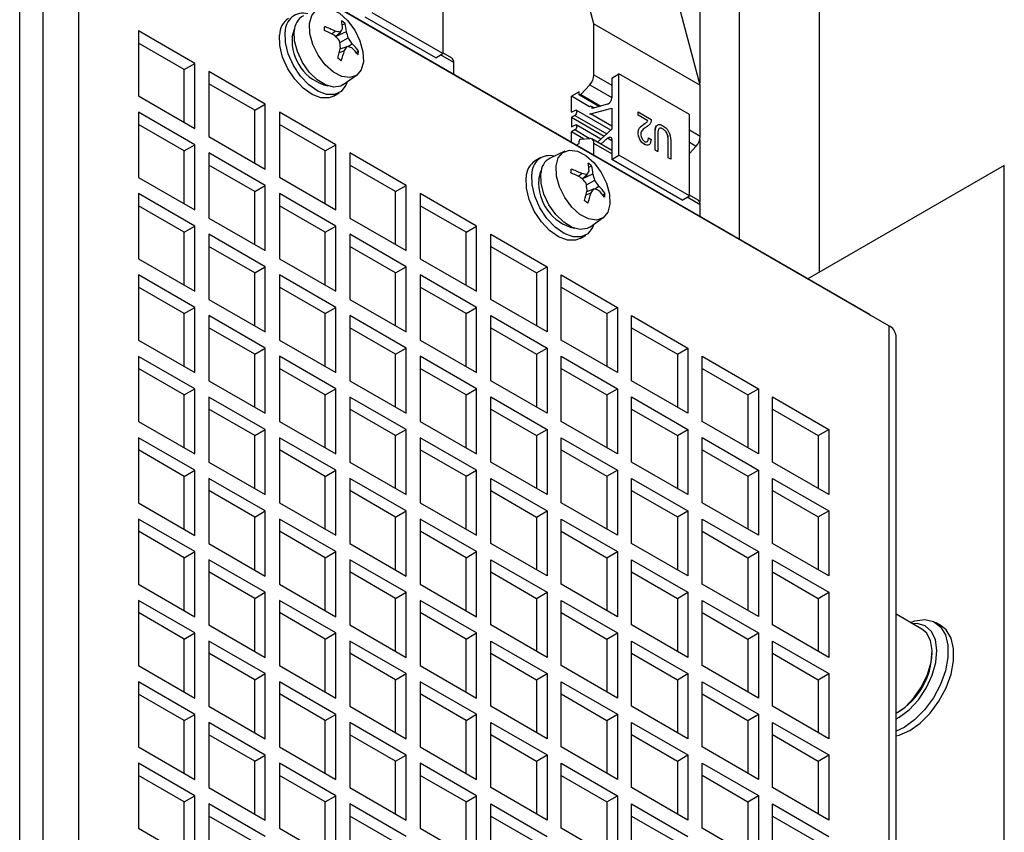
# Model space of a CAD drawing. Header units: millimetres. Extents: x 5 to 414, y 6 to 290.
# Tile 103 of 107: x 379 to 393, y 199 to 210. Entities that reach past the tile are written whole.
import ezdxf

# ---------------------------------------------------------------- set-up
doc = ezdxf.new("R2010")
doc.units = ezdxf.units.MM

msp = doc.modelspace()

# ---------------------------------------------------------------- linework, layer by layer
at = {"color": 7, "linetype": 'Continuous', "lineweight": 25}
for p, q in [((388.5911, 225.6032), (388.5911, 209.3808)), ((389.1625, 207.1403), (389.1625, 225.6032)), ((378.8405, 184.2961), (378.8405, 220.4572)), ((390.3079, 206.6698), (390.3079, 218.0488)), ((391.0251, 206.0651), (379.5094, 212.713)), ((379.1793, 191.8443), (379.1793, 212.6077)), ((379.6844, 212.6077), (379.6844, 191.8443)), ((391.3011, 205.9015), (379.6844, 212.6077)), ((387.0737, 210.2318), (386.5188, 212.3028)), ((388.599, 209.3513), (388.0441, 211.4222)), ((384.9069, 210.9694), (384.9069, 209.8029)), ((384.9069, 209.8029), (383.8967, 210.3861)), ((383.465, 210.2149), (383.5052, 210.2369)), ((384.8059, 209.7446), (383.7957, 210.3277)), ((387.0737, 209.4984), (387.0737, 210.2318)), ((387.0737, 210.2318), (388.599, 209.3513)), ((381.3511, 209.6625), (380.543, 210.129)), ((380.543, 210.129), (380.543, 209.1959)), ((383.3126, 210.0852), (383.3634, 210.1236)), ((383.3685, 210.0491), (383.4393, 210.1094)), ((383.3688, 210.0493), (383.5245, 210.1186)), ((381.1996, 209.5751), (380.543, 209.9541)), ((383.4306, 209.962), (383.5508, 210.0283)), ((383.5455, 209.903), (383.608, 209.9456)), ((383.4248, 209.8194), (383.4967, 209.8478)), ((383.4365, 209.8695), (383.5382, 209.9052)), ((383.6641, 209.8197), (383.6977, 209.8381)), ((384.8059, 209.7446), (384.9069, 209.8029)), ((385.0339, 209.7415), (384.9069, 209.8148)), ((381.1996, 209.5751), (381.3511, 209.6625)), ((381.3511, 208.7293), (381.3511, 209.6625)), ((385.0634, 209.6761), (384.8753, 209.7847)), ((385.0634, 209.5067), (385.0634, 209.6761)), ((381.1996, 208.8168), (381.1996, 209.5751)), ((382.3613, 209.0794), (381.5532, 209.5459)), ((381.5532, 209.5459), (381.5532, 208.6127)), ((387.3312, 209.4532), (387.4323, 209.5115)), ((388.4424, 208.9284), (387.4323, 209.5115)), ((387.4323, 208.345), (387.4323, 209.5115)), ((382.2098, 208.9919), (381.5532, 209.3709)), ((383.48, 209.358), (383.6707, 209.4929)), ((387.0737, 209.4984), (387.3312, 209.3497)), ((387.3312, 209.4532), (387.3312, 209.1701)), ((383.3393, 209.1934), (383.4201, 209.2401)), ((386.861, 209.2532), (386.7529, 209.1908)), ((386.861, 209.2219), (386.861, 209.2532)), ((387.0133, 209.3567), (386.8851, 209.2177)), ((387.0133, 209.3567), (387.3312, 209.1732)), ((388.599, 208.6178), (388.599, 209.3513)), ((380.543, 209.1959), (381.3511, 208.7293)), ((386.7529, 208.9618), (386.7529, 209.1908)), ((387.0123, 209.041), (386.7529, 209.1908)), ((386.866, 209.2108), (387.1516, 209.046)), ((386.8851, 209.2177), (387.1728, 209.0516)), ((381.3511, 208.496), (380.543, 208.9626)), ((380.543, 208.9626), (380.543, 208.0294)), ((382.2098, 208.9919), (382.3613, 209.0794)), ((382.2098, 208.2337), (382.2098, 208.9919)), ((382.3613, 208.1462), (382.3613, 209.0794)), ((383.3714, 208.4962), (382.5633, 208.9627)), ((382.5633, 208.9627), (382.5633, 208.0296)), ((386.7529, 208.9618), (386.7984, 208.9881)), ((387.3153, 208.7042), (386.8198, 208.9902)), ((387.0252, 208.9396), (387.3312, 209.0216)), ((387.0764, 209.0258), (387.0395, 209.0471)), ((387.2677, 209.077), (387.0484, 209.0183)), ((387.0484, 209.0183), (387.0484, 209.0275)), ((387.0592, 209.0212), (387.0484, 209.0275)), ((387.3312, 209.0216), (387.3312, 208.7183)), ((387.7087, 208.9684), (387.7077, 208.9678)), ((387.7077, 208.9201), (387.7077, 208.9678)), ((387.7087, 208.9207), (387.7087, 208.9684)), ((387.7087, 208.9684), (387.897, 208.8597)), ((386.7984, 208.9181), (386.7529, 208.8918)), ((386.7529, 208.8918), (386.7529, 208.7519)), ((386.7529, 208.8918), (387.2217, 208.6212)), ((386.7984, 208.9181), (387.2576, 208.653)), ((387.3312, 208.763), (387.0252, 208.9396)), ((387.7087, 208.9207), (387.7077, 208.9201)), ((387.8455, 208.8405), (387.7077, 208.9201)), ((387.8465, 208.8411), (387.7087, 208.9207)), ((387.8465, 208.8411), (387.8455, 208.8405)), ((388.4424, 207.7619), (388.4424, 208.9284)), ((381.1996, 208.4086), (380.543, 208.7876)), ((383.2199, 208.4088), (382.5633, 208.7878)), ((386.7529, 208.7519), (386.7984, 208.7781)), ((386.7984, 208.7081), (386.7529, 208.6819)), ((386.7529, 208.5314), (386.7529, 208.6819)), ((386.9268, 208.5815), (386.7529, 208.6819)), ((387.0079, 208.5872), (386.7984, 208.7081)), ((387.1719, 208.577), (386.8198, 208.7802)), ((387.3312, 208.7183), (387.1242, 208.5348)), ((387.7087, 208.6692), (387.7077, 208.6686)), ((387.7919, 208.7934), (387.7909, 208.7928)), ((388.0669, 208.7192), (388.0659, 208.7186)), ((388.4424, 208.7082), (388.599, 208.6178)), ((381.5532, 208.6127), (382.3613, 208.1462)), ((386.861, 208.5153), (386.861, 208.5466)), ((386.8851, 208.5786), (387.0133, 208.5876)), ((387.3312, 208.4152), (387.0441, 208.581)), ((387.1737, 208.5062), (387.2677, 208.5895)), ((387.3312, 208.5528), (387.2677, 208.5895)), ((387.3312, 208.5699), (387.3312, 208.2867)), ((387.8557, 208.5972), (387.8546, 208.5966)), ((387.8557, 208.5972), (387.8924, 208.5707)), ((387.9521, 208.6546), (387.9511, 208.654)), ((387.9511, 208.419), (387.9511, 208.654)), ((387.9521, 208.4196), (387.9521, 208.6546)), ((387.9888, 208.6336), (387.9888, 208.3984)), ((388.1403, 208.5461), (388.1393, 208.5456)), ((388.1393, 208.3104), (388.1393, 208.5456)), ((388.1403, 208.3109), (388.1403, 208.5461)), ((388.1771, 208.5247), (388.1771, 208.2897)), ((388.4424, 208.5317), (388.5386, 208.4762)), ((388.5911, 208.568), (388.5911, 207.6758)), ((381.1996, 208.4086), (381.3511, 208.496)), ((381.1996, 207.6503), (381.1996, 208.4086)), ((381.3511, 207.5628), (381.3511, 208.496)), ((382.3613, 207.9129), (381.5532, 208.3794)), ((381.5532, 208.3794), (381.5532, 207.4462)), ((383.2199, 208.4088), (383.3714, 208.4962)), ((383.2199, 207.6505), (383.2199, 208.4088)), ((383.3714, 207.563), (383.3714, 208.4962)), ((384.3816, 207.9131), (383.5735, 208.3796)), ((383.5735, 208.3796), (383.5735, 207.4464)), ((386.6571, 208.4032), (386.4449, 208.3054)), ((386.8208, 208.4922), (386.861, 208.5153)), ((387.0737, 208.3462), (387.0737, 208.5156)), ((387.3312, 208.3669), (387.0737, 208.5156)), ((387.7983, 208.5031), (387.7972, 208.5025)), ((387.9521, 208.4196), (387.9511, 208.419)), ((387.9878, 208.3978), (387.9511, 208.419)), ((387.9888, 208.3984), (387.9521, 208.4196)), ((387.9888, 208.3984), (387.9878, 208.3978)), ((388.4424, 208.3718), (388.5386, 208.4762)), ((386.3128, 208.3125), (386.232, 208.2659)), ((387.3312, 208.2867), (387.4323, 208.345)), ((388.3414, 207.7036), (387.3312, 208.2867)), ((388.4424, 207.7619), (387.4323, 208.345)), ((388.1403, 208.3109), (388.1393, 208.3104)), ((388.1761, 208.2892), (388.1393, 208.3104)), ((388.1771, 208.2897), (388.1403, 208.3109)), ((388.1771, 208.2897), (388.1761, 208.2892)), ((382.2098, 207.8254), (381.5532, 208.2045)), ((384.2301, 207.8256), (383.5735, 208.2047)), ((387.0006, 208.1739), (387.0408, 208.1959)), ((392.9581, 208.1998), (390.1427, 206.5745)), ((392.9581, 172.3886), (392.9581, 208.1998)), ((380.543, 208.0294), (381.3511, 207.5628)), ((382.5633, 208.0296), (383.3714, 207.563)), ((386.8481, 208.0441), (386.8989, 208.0826)), ((386.9041, 208.0081), (386.9748, 208.0683)), ((386.9043, 208.0083), (387.06, 208.0775)), ((386.9662, 207.9209), (387.0863, 207.9873)), ((382.2098, 207.8254), (382.3613, 207.9129)), ((382.2098, 207.0672), (382.2098, 207.8254)), ((382.3613, 206.9797), (382.3613, 207.9129)), ((384.2301, 207.8256), (384.3816, 207.9131)), ((384.2301, 207.0674), (384.2301, 207.8256)), ((384.3816, 206.9799), (384.3816, 207.9131)), ((386.9721, 207.8285), (387.0737, 207.8641)), ((387.081, 207.862), (387.1436, 207.9046)), ((381.3511, 207.3295), (380.543, 207.7961)), ((380.543, 207.7961), (380.543, 206.8629)), ((383.3714, 207.3297), (382.5633, 207.7963)), ((382.5633, 207.7963), (382.5633, 206.8631)), ((385.3917, 207.3299), (384.5836, 207.7964)), ((384.5836, 207.7964), (384.5836, 206.8633)), ((386.9603, 207.7784), (387.0323, 207.8068)), ((387.1997, 207.7787), (387.2333, 207.7971)), ((388.3414, 207.7036), (388.4424, 207.7619)), ((388.599, 207.6351), (388.4109, 207.7437)), ((388.5694, 207.7005), (388.4424, 207.7738)), ((381.1996, 207.2421), (380.543, 207.6211)), ((383.2199, 207.2423), (382.5633, 207.6213)), ((385.2402, 207.2425), (384.5836, 207.6215)), ((388.599, 207.4656), (388.599, 207.6351)), ((381.5532, 207.4462), (382.3613, 206.9797)), ((383.5735, 207.4464), (384.3816, 206.9799)), ((387.0155, 207.317), (387.2063, 207.4518)), ((381.1996, 207.2421), (381.3511, 207.3295)), ((381.3511, 206.3964), (381.3511, 207.3295)), ((383.2199, 207.2423), (383.3714, 207.3297)), ((383.3714, 206.3965), (383.3714, 207.3297)), ((385.2402, 207.2425), (385.3917, 207.3299)), ((385.3917, 206.3967), (385.3917, 207.3299)), ((381.1996, 206.4838), (381.1996, 207.2421)), ((382.3613, 206.7464), (381.5532, 207.2129)), ((381.5532, 207.2129), (381.5532, 206.2797)), ((383.2199, 206.484), (383.2199, 207.2423)), ((384.3816, 206.7466), (383.5735, 207.2131)), ((383.5735, 207.2131), (383.5735, 206.2799)), ((385.2402, 206.4842), (385.2402, 207.2425)), ((385.5938, 207.2133), (386.4019, 206.7468)), ((385.5938, 206.2801), (385.5938, 207.2133)), ((386.8748, 207.1524), (386.9556, 207.1991)), ((382.2098, 206.6589), (381.5532, 207.038)), ((384.2301, 206.6591), (383.5735, 207.0382)), ((385.5938, 207.0384), (386.2504, 206.6593)), ((380.543, 206.8629), (381.3511, 206.3964)), ((382.5633, 206.8631), (383.3714, 206.3965)), ((384.5836, 206.8633), (385.3917, 206.3967)), ((382.2098, 206.6589), (382.3613, 206.7464)), ((382.3613, 205.8132), (382.3613, 206.7464)), ((384.2301, 206.6591), (384.3816, 206.7466)), ((384.3816, 205.8134), (384.3816, 206.7466)), ((386.2504, 206.6593), (386.4019, 206.7468)), ((386.4019, 206.7468), (386.4019, 205.8136)), ((381.3511, 206.1631), (380.543, 206.6296)), ((380.543, 206.6296), (380.543, 205.6964)), ((382.2098, 205.9007), (382.2098, 206.6589)), ((383.3714, 206.1633), (382.5633, 206.6298)), ((382.5633, 206.6298), (382.5633, 205.6966)), ((384.2301, 205.9009), (384.2301, 206.6591)), ((385.3917, 206.1634), (384.5836, 206.63)), ((384.5836, 206.63), (384.5836, 205.6968)), ((386.2504, 206.6593), (386.2504, 205.9011)), ((386.6039, 206.6302), (387.4121, 206.1636)), ((386.6039, 205.697), (386.6039, 206.6302)), ((381.1996, 206.0756), (380.543, 206.4546)), ((383.2199, 206.0758), (382.5633, 206.4548)), ((385.2402, 206.076), (384.5836, 206.455)), ((386.6039, 206.4552), (387.2605, 206.0762)), ((381.5532, 206.2797), (382.3613, 205.8132)), ((383.5735, 206.2799), (384.3816, 205.8134)), ((386.4019, 205.8136), (385.5938, 206.2801)), ((381.1996, 206.0756), (381.3511, 206.1631)), ((381.3511, 205.2299), (381.3511, 206.1631)), ((383.2199, 206.0758), (383.3714, 206.1633)), ((383.3714, 205.2301), (383.3714, 206.1633)), ((385.2402, 206.076), (385.3917, 206.1634)), ((385.3917, 205.2303), (385.3917, 206.1634)), ((387.2605, 206.0762), (387.4121, 206.1636)), ((387.4121, 206.1636), (387.4121, 205.2304)), ((381.1996, 205.3173), (381.1996, 206.0756)), ((382.3613, 205.5799), (381.5532, 206.0464)), ((381.5532, 206.0464), (381.5532, 205.1132)), ((383.2199, 205.3175), (383.2199, 206.0758)), ((384.3816, 205.5801), (383.5735, 206.0466)), ((383.5735, 206.0466), (383.5735, 205.1134)), ((385.2402, 205.3177), (385.2402, 206.076)), ((385.5938, 206.0468), (386.4019, 205.5803)), ((385.5938, 205.1136), (385.5938, 206.0468)), ((387.2605, 206.0762), (387.2605, 205.3179)), ((387.6141, 206.047), (388.4222, 205.5805)), ((387.6141, 205.1138), (387.6141, 206.047)), ((382.2098, 205.4924), (381.5532, 205.8715)), ((384.2301, 205.4926), (383.5735, 205.8717)), ((385.5938, 205.8719), (386.2504, 205.4928)), ((387.6141, 205.8721), (388.2707, 205.493)), ((391.3011, 205.9015), (391.3011, 185.1381)), ((380.543, 205.6964), (381.3511, 205.2299)), ((382.5633, 205.6966), (383.3714, 205.2301)), ((384.5836, 205.6968), (385.3917, 205.2303)), ((387.4121, 205.2304), (386.6039, 205.697)), ((391.4057, 184.9923), (391.4057, 205.7557)), ((382.2098, 205.4924), (382.3613, 205.5799)), ((382.3613, 204.6467), (382.3613, 205.5799)), ((384.2301, 205.4926), (384.3816, 205.5801)), ((384.3816, 204.6469), (384.3816, 205.5801)), ((386.2504, 205.4928), (386.4019, 205.5803)), ((386.4019, 205.5803), (386.4019, 204.6471)), ((388.2707, 205.493), (388.4222, 205.5805)), ((388.4222, 205.5805), (388.4222, 204.6473)), ((381.3511, 204.9966), (380.543, 205.4631)), ((380.543, 205.4631), (380.543, 204.5299)), ((382.2098, 204.7342), (382.2098, 205.4924)), ((383.3714, 204.9968), (382.5633, 205.4633)), ((382.5633, 205.4633), (382.5633, 204.5301)), ((384.2301, 204.7344), (384.2301, 205.4926)), ((385.3917, 204.997), (384.5836, 205.4635)), ((384.5836, 205.4635), (384.5836, 204.5303)), ((386.2504, 205.4928), (386.2504, 204.7346)), ((386.6039, 205.4637), (387.4121, 204.9971)), ((386.6039, 204.5305), (386.6039, 205.4637)), ((388.2707, 205.493), (388.2707, 204.7348)), ((388.6242, 205.4639), (389.4324, 204.9973)), ((388.6242, 204.5307), (388.6242, 205.4639)), ((381.1996, 204.9091), (380.543, 205.2882)), ((383.2199, 204.9093), (382.5633, 205.2883)), ((385.2402, 204.9095), (384.5836, 205.2885)), ((386.6039, 205.2887), (387.2605, 204.9097)), ((388.6242, 205.2889), (389.2808, 204.9099)), ((381.1996, 204.9091), (381.3511, 204.9966)), ((381.3511, 204.0634), (381.3511, 204.9966)), ((381.5532, 205.1132), (382.3613, 204.6467)), ((383.2199, 204.9093), (383.3714, 204.9968)), ((383.3714, 204.0636), (383.3714, 204.9968)), ((383.5735, 205.1134), (384.3816, 204.6469)), ((385.2402, 204.9095), (385.3917, 204.997)), ((385.3917, 204.0638), (385.3917, 204.997)), ((386.4019, 204.6471), (385.5938, 205.1136)), ((387.2605, 204.9097), (387.4121, 204.9971)), ((387.4121, 204.9971), (387.4121, 204.064)), ((388.4222, 204.6473), (387.6141, 205.1138)), ((389.2808, 204.9099), (389.4324, 204.9973)), ((389.4324, 204.9973), (389.4324, 204.0641)), ((381.1996, 204.1509), (381.1996, 204.9091)), ((382.3613, 204.4134), (381.5532, 204.8799)), ((381.5532, 204.8799), (381.5532, 203.9468)), ((383.2199, 204.151), (383.2199, 204.9093)), ((384.3816, 204.4136), (383.5735, 204.8801)), ((383.5735, 204.8801), (383.5735, 203.9469)), ((385.2402, 204.1512), (385.2402, 204.9095)), ((385.5938, 204.8803), (386.4019, 204.4138)), ((385.5938, 203.9471), (385.5938, 204.8803)), ((387.2605, 204.9097), (387.2605, 204.1514)), ((387.6141, 204.8805), (388.4222, 204.414)), ((387.6141, 203.9473), (387.6141, 204.8805)), ((389.2808, 204.9099), (389.2808, 204.1516)), ((389.6344, 204.8807), (390.4425, 204.4142)), ((389.6344, 203.9475), (389.6344, 204.8807)), ((387.6141, 204.7056), (388.2707, 204.3265)), ((389.6344, 204.7058), (390.291, 204.3267)), ((382.2098, 204.326), (381.5532, 204.705)), ((384.2301, 204.3261), (383.5735, 204.7052)), ((385.5938, 204.7054), (386.2504, 204.3263)), ((380.543, 204.5299), (381.3511, 204.0634)), ((382.5633, 204.5301), (383.3714, 204.0636)), ((384.5836, 204.5303), (385.3917, 204.0638)), ((387.4121, 204.064), (386.6039, 204.5305)), ((389.4324, 204.0641), (388.6242, 204.5307)), ((381.3511, 203.8301), (380.543, 204.2966)), ((380.543, 204.2966), (380.543, 203.3634)), ((382.2098, 204.326), (382.3613, 204.4134)), ((382.2098, 203.5677), (382.2098, 204.326)), ((382.3613, 203.4802), (382.3613, 204.4134)), ((383.3714, 203.8303), (382.5633, 204.2968)), ((382.5633, 204.2968), (382.5633, 203.3636)), ((384.2301, 204.3261), (384.3816, 204.4136)), ((384.2301, 203.5679), (384.2301, 204.3261)), ((384.3816, 203.4804), (384.3816, 204.4136)), ((385.3917, 203.8305), (384.5836, 204.297)), ((384.5836, 204.297), (384.5836, 203.3638)), ((386.2504, 204.3263), (386.4019, 204.4138)), ((386.2504, 204.3263), (386.2504, 203.5681)), ((386.4019, 204.4138), (386.4019, 203.4806)), ((386.6039, 204.2972), (387.4121, 203.8307)), ((386.6039, 203.364), (386.6039, 204.2972)), ((388.2707, 204.3265), (388.4222, 204.414)), ((388.2707, 204.3265), (388.2707, 203.5683)), ((388.4222, 204.414), (388.4222, 203.4808)), ((388.6242, 204.2974), (389.4324, 203.8308)), ((388.6242, 203.3642), (388.6242, 204.2974)), ((390.291, 204.3267), (390.4425, 204.4142)), ((390.291, 204.3267), (390.291, 203.5685)), ((390.4425, 204.4142), (390.4425, 203.481)), ((381.1996, 203.7426), (380.543, 204.1217)), ((383.2199, 203.7428), (382.5633, 204.1219)), ((385.2402, 203.743), (384.5836, 204.122)), ((386.6039, 204.1222), (387.2605, 203.7432)), ((388.6242, 204.1224), (389.2808, 203.7434)), ((381.5532, 203.9468), (382.3613, 203.4802)), ((383.5735, 203.9469), (384.3816, 203.4804)), ((386.4019, 203.4806), (385.5938, 203.9471)), ((388.4222, 203.4808), (387.6141, 203.9473)), ((390.4425, 203.481), (389.6344, 203.9475)), ((381.1996, 203.7426), (381.3511, 203.8301)), ((381.1996, 202.9844), (381.1996, 203.7426)), ((381.3511, 202.8969), (381.3511, 203.8301)), ((383.2199, 203.7428), (383.3714, 203.8303)), ((383.2199, 202.9846), (383.2199, 203.7428)), ((383.3714, 202.8971), (383.3714, 203.8303)), ((385.2402, 203.743), (385.3917, 203.8305)), ((385.2402, 202.9848), (385.2402, 203.743)), ((385.3917, 202.8973), (385.3917, 203.8305)), ((387.2605, 203.7432), (387.4121, 203.8307)), ((387.2605, 203.7432), (387.2605, 202.9849)), ((387.4121, 203.8307), (387.4121, 202.8975)), ((389.2808, 203.7434), (389.4324, 203.8308)), ((389.2808, 203.7434), (389.2808, 202.9851)), ((389.4324, 203.8308), (389.4324, 202.8977)), ((382.3613, 203.2469), (381.5532, 203.7135)), ((381.5532, 203.7135), (381.5532, 202.7803)), ((384.3816, 203.2471), (383.5735, 203.7136)), ((383.5735, 203.7136), (383.5735, 202.7805)), ((385.5938, 203.7138), (386.4019, 203.2473)), ((385.5938, 202.7806), (385.5938, 203.7138)), ((387.6141, 203.714), (388.4222, 203.2475)), ((387.6141, 202.7808), (387.6141, 203.714)), ((389.6344, 203.7142), (390.4425, 203.2477)), ((389.6344, 202.781), (389.6344, 203.7142)), ((382.2098, 203.1595), (381.5532, 203.5385)), ((384.2301, 203.1597), (383.5735, 203.5387)), ((385.5938, 203.5389), (386.2504, 203.1598)), ((387.6141, 203.5391), (388.2707, 203.16)), ((389.6344, 203.5393), (390.291, 203.1602)), ((380.543, 203.3634), (381.3511, 202.8969)), ((382.5633, 203.3636), (383.3714, 202.8971)), ((384.5836, 203.3638), (385.3917, 202.8973)), ((387.4121, 202.8975), (386.6039, 203.364)), ((389.4324, 202.8977), (388.6242, 203.3642)), ((382.2098, 203.1595), (382.3613, 203.2469)), ((382.2098, 202.4012), (382.2098, 203.1595)), ((382.3613, 202.3138), (382.3613, 203.2469)), ((384.2301, 203.1597), (384.3816, 203.2471)), ((384.2301, 202.4014), (384.2301, 203.1597)), ((384.3816, 202.3139), (384.3816, 203.2471)), ((386.2504, 203.1598), (386.4019, 203.2473)), ((386.2504, 203.1598), (386.2504, 202.4016)), ((386.4019, 203.2473), (386.4019, 202.3141)), ((388.2707, 203.16), (388.4222, 203.2475)), ((388.2707, 203.16), (388.2707, 202.4018)), ((388.4222, 203.2475), (388.4222, 202.3143)), ((390.291, 203.1602), (390.4425, 203.2477)), ((390.291, 203.1602), (390.291, 202.402)), ((390.4425, 203.2477), (390.4425, 202.3145)), ((381.3511, 202.6636), (380.543, 203.1301)), ((380.543, 203.1301), (380.543, 202.1969)), ((383.3714, 202.6638), (382.5633, 203.1303)), ((382.5633, 203.1303), (382.5633, 202.1971)), ((385.3917, 202.664), (384.5836, 203.1305)), ((384.5836, 203.1305), (384.5836, 202.1973)), ((386.6039, 203.1307), (387.4121, 202.6642)), ((386.6039, 202.1975), (386.6039, 203.1307)), ((388.6242, 203.1309), (389.4324, 202.6644)), ((388.6242, 202.1977), (388.6242, 203.1309)), ((381.1996, 202.5761), (380.543, 202.9552)), ((383.2199, 202.5763), (382.5633, 202.9554)), ((385.2402, 202.5765), (384.5836, 202.9556)), ((386.6039, 202.9557), (387.2605, 202.5767)), ((388.6242, 202.9559), (389.2808, 202.5769)), ((381.5532, 202.7803), (382.3613, 202.3138)), ((383.5735, 202.7805), (384.3816, 202.3139)), ((386.4019, 202.3141), (385.5938, 202.7806)), ((388.4222, 202.3143), (387.6141, 202.7808)), ((390.4425, 202.3145), (389.6344, 202.781)), ((381.1996, 202.5761), (381.3511, 202.6636)), ((381.3511, 201.7304), (381.3511, 202.6636)), ((383.2199, 202.5763), (383.3714, 202.6638)), ((383.3714, 201.7306), (383.3714, 202.6638)), ((385.2402, 202.5765), (385.3917, 202.664)), ((385.3917, 201.7308), (385.3917, 202.664)), ((387.2605, 202.5767), (387.4121, 202.6642)), ((387.4121, 202.6642), (387.4121, 201.731)), ((389.2808, 202.5769), (389.4324, 202.6644)), ((389.4324, 202.6644), (389.4324, 201.7312)), ((381.1996, 201.8179), (381.1996, 202.5761)), ((382.3613, 202.0805), (381.5532, 202.547)), ((381.5532, 202.547), (381.5532, 201.6138)), ((383.2199, 201.8181), (383.2199, 202.5763)), ((384.3816, 202.0806), (383.5735, 202.5472)), ((383.5735, 202.5472), (383.5735, 201.614)), ((385.2402, 201.8183), (385.2402, 202.5765)), ((385.5938, 202.5474), (386.4019, 202.0808)), ((385.5938, 201.6142), (385.5938, 202.5474)), ((387.2605, 202.5767), (387.2605, 201.8185)), ((387.6141, 202.5475), (388.4222, 202.081)), ((387.6141, 201.6144), (387.6141, 202.5475)), ((389.2808, 202.5769), (389.2808, 201.8186)), ((389.6344, 202.5477), (390.4425, 202.0812)), ((389.6344, 201.6145), (389.6344, 202.5477)), ((382.2098, 201.993), (381.5532, 202.372)), ((384.2301, 201.9932), (383.5735, 202.3722)), ((385.5938, 202.3724), (386.2504, 201.9934)), ((387.6141, 202.3726), (388.2707, 201.9935)), ((389.6344, 202.3728), (390.291, 201.9937)), ((380.543, 202.1969), (381.3511, 201.7304)), ((382.5633, 202.1971), (383.3714, 201.7306)), ((384.5836, 202.1973), (385.3917, 201.7308)), ((387.4121, 201.731), (386.6039, 202.1975)), ((389.4324, 201.7312), (388.6242, 202.1977)), ((382.2098, 201.993), (382.3613, 202.0805)), ((382.3613, 201.1473), (382.3613, 202.0805)), ((384.2301, 201.9932), (384.3816, 202.0806)), ((384.3816, 201.1475), (384.3816, 202.0806)), ((386.2504, 201.9934), (386.4019, 202.0808)), ((386.4019, 202.0808), (386.4019, 201.1476)), ((388.2707, 201.9935), (388.4222, 202.081)), ((388.4222, 202.081), (388.4222, 201.1478)), ((390.291, 201.9937), (390.4425, 202.0812)), ((390.4425, 202.0812), (390.4425, 201.148)), ((381.3511, 201.4971), (380.543, 201.9636)), ((380.543, 201.9636), (380.543, 201.0304)), ((382.2098, 201.2347), (382.2098, 201.993)), ((383.3714, 201.4973), (382.5633, 201.9638)), ((382.5633, 201.9638), (382.5633, 201.0306)), ((384.2301, 201.2349), (384.2301, 201.9932)), ((385.3917, 201.4975), (384.5836, 201.964)), ((384.5836, 201.964), (384.5836, 201.0308)), ((386.2504, 201.9934), (386.2504, 201.2351)), ((386.6039, 201.9642), (387.4121, 201.4977)), ((386.6039, 201.031), (386.6039, 201.9642)), ((388.2707, 201.9935), (388.2707, 201.2353)), ((388.6242, 201.9644), (389.4324, 201.4979)), ((388.6242, 201.0312), (388.6242, 201.9644)), ((390.291, 201.9937), (390.291, 201.2355)), ((381.1996, 201.4096), (380.543, 201.7887)), ((383.2199, 201.4098), (382.5633, 201.7889)), ((385.2402, 201.41), (384.5836, 201.7891)), ((386.6039, 201.7893), (387.2605, 201.4102)), ((388.6242, 201.7894), (389.2808, 201.4104)), ((391.7744, 201.554), (391.4057, 201.7669)), ((381.5532, 201.6138), (382.3613, 201.1473)), ((383.5735, 201.614), (384.3816, 201.1475)), ((386.4019, 201.1476), (385.5938, 201.6142)), ((388.4222, 201.1478), (387.6141, 201.6144)), ((390.4425, 201.148), (389.6344, 201.6145)), ((392.0506, 201.6008), (391.9698, 201.6474)), ((381.1996, 201.4096), (381.3511, 201.4971)), ((381.3511, 200.5639), (381.3511, 201.4971)), ((383.2199, 201.4098), (383.3714, 201.4973)), ((383.3714, 200.5641), (383.3714, 201.4973)), ((385.2402, 201.41), (385.3917, 201.4975)), ((385.3917, 200.5643), (385.3917, 201.4975)), ((387.2605, 201.4102), (387.4121, 201.4977)), ((387.4121, 201.4977), (387.4121, 200.5645)), ((389.2808, 201.4104), (389.4324, 201.4979)), ((389.4324, 201.4979), (389.4324, 200.5647)), ((381.1996, 200.6514), (381.1996, 201.4096)), ((382.3613, 200.914), (381.5532, 201.3805)), ((381.5532, 201.3805), (381.5532, 200.4473)), ((383.2199, 200.6516), (383.2199, 201.4098)), ((384.3816, 200.9142), (383.5735, 201.3807)), ((383.5735, 201.3807), (383.5735, 200.4475)), ((385.2402, 200.6518), (385.2402, 201.41)), ((385.5938, 201.3809), (386.4019, 200.9143)), ((385.5938, 200.4477), (385.5938, 201.3809)), ((387.2605, 201.4102), (387.2605, 200.652)), ((387.6141, 201.3811), (388.4222, 200.9145)), ((387.6141, 200.4479), (387.6141, 201.3811)), ((389.2808, 201.4104), (389.2808, 200.6522)), ((389.6344, 201.3812), (390.4425, 200.9147)), ((389.6344, 200.4481), (389.6344, 201.3812)), ((382.2098, 200.8265), (381.5532, 201.2055)), ((384.2301, 200.8267), (383.5735, 201.2057)), ((385.5938, 201.2059), (386.2504, 200.8269)), ((387.6141, 201.2061), (388.2707, 200.8271)), ((389.6344, 201.2063), (390.291, 200.8273)), ((380.543, 201.0304), (381.3511, 200.5639)), ((382.2098, 200.8265), (382.3613, 200.914)), ((382.3613, 199.9808), (382.3613, 200.914)), ((382.5633, 201.0306), (383.3714, 200.5641)), ((384.2301, 200.8267), (384.3816, 200.9142)), ((384.3816, 199.981), (384.3816, 200.9142)), ((384.5836, 201.0308), (385.3917, 200.5643)), ((386.2504, 200.8269), (386.4019, 200.9143)), ((386.4019, 200.9143), (386.4019, 199.9812)), ((387.4121, 200.5645), (386.6039, 201.031)), ((388.2707, 200.8271), (388.4222, 200.9145)), ((388.4222, 200.9145), (388.4222, 199.9813)), ((389.4324, 200.5647), (388.6242, 201.0312)), ((390.291, 200.8273), (390.4425, 200.9147)), ((390.4425, 200.9147), (390.4425, 199.9815)), ((381.3511, 200.3306), (380.543, 200.7971)), ((380.543, 200.7971), (380.543, 199.864)), ((382.2098, 200.0682), (382.2098, 200.8265)), ((383.3714, 200.3308), (382.5633, 200.7973)), ((382.5633, 200.7973), (382.5633, 199.8641)), ((384.2301, 200.0684), (384.2301, 200.8267)), ((385.3917, 200.331), (384.5836, 200.7975)), ((384.5836, 200.7975), (384.5836, 199.8643)), ((386.2504, 200.8269), (386.2504, 200.0686)), ((386.6039, 200.7977), (387.4121, 200.3312)), ((386.6039, 199.8645), (386.6039, 200.7977)), ((388.2707, 200.8271), (388.2707, 200.0688)), ((388.6242, 200.7979), (389.4324, 200.3314)), ((388.6242, 199.8647), (388.6242, 200.7979)), ((390.291, 200.8273), (390.291, 200.069)), ((381.1996, 200.2432), (380.543, 200.6222)), ((383.2199, 200.2433), (382.5633, 200.6224)), ((385.2402, 200.2435), (384.5836, 200.6226)), ((386.6039, 200.6228), (387.2605, 200.2437)), ((388.6242, 200.623), (389.2808, 200.2439)), ((381.1996, 200.2432), (381.3511, 200.3306)), ((381.3511, 199.3974), (381.3511, 200.3306)), ((381.5532, 200.4473), (382.3613, 199.9808)), ((383.2199, 200.2433), (383.3714, 200.3308)), ((383.3714, 199.3976), (383.3714, 200.3308)), ((383.5735, 200.4475), (384.3816, 199.981)), ((385.2402, 200.2435), (385.3917, 200.331)), ((385.3917, 199.3978), (385.3917, 200.331)), ((386.4019, 199.9812), (385.5938, 200.4477)), ((387.2605, 200.2437), (387.4121, 200.3312)), ((387.4121, 200.3312), (387.4121, 199.398)), ((388.4222, 199.9813), (387.6141, 200.4479)), ((389.2808, 200.2439), (389.4324, 200.3314)), ((389.4324, 200.3314), (389.4324, 199.3982)), ((390.4425, 199.9815), (389.6344, 200.4481)), ((381.1996, 199.4849), (381.1996, 200.2432)), ((382.3613, 199.7475), (381.5532, 200.214)), ((381.5532, 200.214), (381.5532, 199.2808)), ((383.2199, 199.4851), (383.2199, 200.2433)), ((384.3816, 199.7477), (383.5735, 200.2142)), ((383.5735, 200.2142), (383.5735, 199.281)), ((385.2402, 199.4853), (385.2402, 200.2435)), ((385.5938, 200.2144), (386.4019, 199.7479)), ((385.5938, 199.2812), (385.5938, 200.2144)), ((387.2605, 200.2437), (387.2605, 199.4855)), ((387.6141, 200.2146), (388.4222, 199.748)), ((387.6141, 199.2814), (387.6141, 200.2146)), ((389.2808, 200.2439), (389.2808, 199.4857)), ((389.6344, 200.2148), (390.4425, 199.7482)), ((389.6344, 199.2816), (389.6344, 200.2148)), ((382.2098, 199.66), (381.5532, 200.0391)), ((384.2301, 199.6602), (383.5735, 200.0392)), ((385.5938, 200.0394), (386.2504, 199.6604)), ((387.6141, 200.0396), (388.2707, 199.6606)), ((389.6344, 200.0398), (390.291, 199.6608)), ((380.543, 199.864), (381.3511, 199.3974)), ((382.5633, 199.8641), (383.3714, 199.3976)), ((384.5836, 199.8643), (385.3917, 199.3978)), ((387.4121, 199.398), (386.6039, 199.8645)), ((389.4324, 199.3982), (388.6242, 199.8647)), ((381.3511, 199.1641), (380.543, 199.6307)), ((380.543, 199.6307), (380.543, 198.6975)), ((382.2098, 199.66), (382.3613, 199.7475)), ((382.2098, 198.9018), (382.2098, 199.66)), ((382.3613, 198.8143), (382.3613, 199.7475)), ((383.3714, 199.1643), (382.5633, 199.6309)), ((382.5633, 199.6309), (382.5633, 198.6977)), ((384.2301, 199.6602), (384.3816, 199.7477)), ((384.2301, 198.902), (384.2301, 199.6602)), ((384.3816, 198.8145), (384.3816, 199.7477)), ((385.3917, 199.1645), (384.5836, 199.631)), ((384.5836, 199.631), (384.5836, 198.6979)), ((386.2504, 199.6604), (386.4019, 199.7479)), ((386.2504, 199.6604), (386.2504, 198.9021)), ((386.4019, 199.7479), (386.4019, 198.8147)), ((386.6039, 199.6312), (387.4121, 199.1647)), ((386.6039, 198.698), (386.6039, 199.6312)), ((388.2707, 199.6606), (388.4222, 199.748)), ((388.2707, 199.6606), (388.2707, 198.9023)), ((388.4222, 199.748), (388.4222, 198.8149)), ((388.6242, 199.6314), (389.4324, 199.1649)), ((388.6242, 198.6982), (388.6242, 199.6314)), ((390.291, 199.6608), (390.4425, 199.7482)), ((390.291, 199.6608), (390.291, 198.9025)), ((390.4425, 199.7482), (390.4425, 198.815)), ((381.1996, 199.0767), (380.543, 199.4557)), ((383.2199, 199.0769), (382.5633, 199.4559)), ((385.2402, 199.077), (384.5836, 199.4561)), ((386.6039, 199.4563), (387.2605, 199.0772)), ((388.6242, 199.4565), (389.2808, 199.0774)), ((381.5532, 199.2808), (382.3613, 198.8143)), ((383.5735, 199.281), (384.3816, 198.8145)), ((386.4019, 198.8147), (385.5938, 199.2812)), ((388.4222, 198.8149), (387.6141, 199.2814)), ((390.4425, 198.815), (389.6344, 199.2816)), ((381.1996, 199.0767), (381.3511, 199.1641)), ((381.1996, 198.3184), (381.1996, 199.0767)), ((381.3511, 198.231), (381.3511, 199.1641)), ((383.2199, 199.0769), (383.3714, 199.1643)), ((383.2199, 198.3186), (383.2199, 199.0769)), ((383.3714, 198.2311), (383.3714, 199.1643)), ((385.2402, 199.077), (385.3917, 199.1645)), ((385.2402, 198.3188), (385.2402, 199.077)), ((385.3917, 198.2313), (385.3917, 199.1645)), ((387.2605, 199.0772), (387.4121, 199.1647)), ((387.2605, 199.0772), (387.2605, 198.319)), ((387.4121, 199.1647), (387.4121, 198.2315)), ((389.2808, 199.0774), (389.4324, 199.1649)), ((389.2808, 199.0774), (389.2808, 198.3192)), ((389.4324, 199.1649), (389.4324, 198.2317)), ((382.3613, 198.581), (381.5532, 199.0475)), ((381.5532, 199.0475), (381.5532, 198.1143)), ((384.3816, 198.5812), (383.5735, 199.0477)), ((383.5735, 199.0477), (383.5735, 198.1145)), ((385.5938, 199.0479), (386.4019, 198.5814)), ((385.5938, 198.1147), (385.5938, 199.0479)), ((387.6141, 199.0481), (388.4222, 198.5816)), ((387.6141, 198.1149), (387.6141, 199.0481)), ((389.6344, 199.0483), (390.4425, 198.5818)), ((389.6344, 198.1151), (389.6344, 199.0483)), ((382.2098, 198.4935), (381.5532, 198.8726)), ((384.2301, 198.4937), (383.5735, 198.8728)), ((385.5938, 198.8729), (386.2504, 198.4939)), ((387.6141, 198.8731), (388.2707, 198.4941)), ((389.6344, 198.8733), (390.291, 198.4943)), ((380.543, 198.6975), (381.3511, 198.231)), ((382.5633, 198.6977), (383.3714, 198.2311)), ((384.5836, 198.6979), (385.3917, 198.2313)), ((387.4121, 198.2315), (386.6039, 198.698)), ((389.4324, 198.2317), (388.6242, 198.6982))]:
    msp.add_line(p, q, dxfattribs=at)
at = {"color": 7, "linetype": 'Continuous', "lineweight": 25, "flags": 128}
for points in [[(382.995, 210.233), (383.0273, 210.3499), (383.0942, 210.4286), (383.1893, 210.4615), (383.3031, 210.4452), (383.4247, 210.3815), (383.542, 210.2766), (383.6436, 210.1406), (383.7196, 209.987), (383.7625, 209.8308), (383.7681, 209.6872), (383.7358, 209.5703), (383.6689, 209.4916), (383.5738, 209.4587), (383.46, 209.475), (383.3384, 209.5387), (383.2211, 209.6436), (383.1195, 209.7796), (383.0435, 209.9332), (383.0006, 210.0894), (382.995, 210.233)], [(383.5347, 209.3968), (383.518, 209.352), (383.4515, 209.2621), (383.3564, 209.2156), (383.2405, 209.2162), (383.1131, 209.2639), (382.9845, 209.3547), (382.8652, 209.4813), (382.7648, 209.6335), (382.6914, 209.7989), (382.651, 209.9641), (382.6469, 210.1158)], [(382.7473, 210.0449), (382.7791, 210.1559), (382.7832, 210.1632)], [(383.48, 209.358), (383.4434, 209.3378), (383.3415, 209.3225), (383.2252, 209.3535), (383.1048, 209.428), (382.9911, 209.5395), (382.8941, 209.6779), (382.8225, 209.8311), (382.7826, 209.9854), (382.7779, 210.127)], [(383.3393, 209.1934), (383.2756, 209.169), (383.1597, 209.1696), (383.0323, 209.2172), (382.9037, 209.308), (382.7844, 209.4346), (382.6839, 209.5868), (382.6106, 209.7522), (382.5702, 209.9175), (382.5661, 210.0692)], [(386.8851, 209.2177), (386.881, 209.2139), (386.8768, 209.2113), (386.8726, 209.2099), (386.8688, 209.2098), (386.8656, 209.2111), (386.8631, 209.2137), (386.8615, 209.2174), (386.861, 209.2219)], [(386.7984, 208.9881), (386.81, 208.9921), (386.8198, 208.9902), (386.8264, 208.9826), (386.8287, 208.9706), (386.8264, 208.9558), (386.8198, 208.9407), (386.81, 208.9274), (386.7984, 208.9181)], [(387.0484, 209.0275), (387.0461, 209.0395), (387.0395, 209.0471), (387.0297, 209.049), (387.0181, 209.045), (387.0105, 209.0395)], [(387.0105, 208.9388), (387.0175, 208.9384), (387.0252, 208.9396)], [(386.7984, 208.7781), (386.81, 208.7821), (386.8198, 208.7802), (386.8264, 208.7727), (386.8287, 208.7606), (386.8264, 208.7459), (386.8198, 208.7307), (386.81, 208.7175), (386.7984, 208.7081)], [(387.2677, 208.5895), (387.2791, 208.598), (387.2906, 208.6036), (387.3016, 208.6059), (387.3115, 208.6047), (387.3198, 208.6002), (387.326, 208.5926), (387.3299, 208.5823), (387.3312, 208.5699)], [(386.5306, 208.192), (386.5628, 208.3089), (386.6297, 208.3876), (386.7248, 208.4204), (386.8387, 208.4042), (386.9602, 208.3405), (387.0775, 208.2355), (387.1792, 208.0996), (387.2551, 207.946), (387.298, 207.7897), (387.3036, 207.6461), (387.2713, 207.5293), (387.2044, 207.4506), (387.1094, 207.4177), (386.9955, 207.4339), (386.874, 207.4976), (386.7566, 207.6026), (386.655, 207.7386), (386.579, 207.8922), (386.5362, 208.0484), (386.5306, 208.192)], [(386.2829, 208.0039), (386.3146, 208.1149), (386.3187, 208.1222)], [(386.8748, 207.1524), (386.8112, 207.128), (386.6952, 207.1286), (386.5678, 207.1762), (386.4392, 207.267), (386.3199, 207.3936), (386.2195, 207.5458), (386.1461, 207.7112), (386.1058, 207.8765), (386.1017, 208.0282)], [(387.0703, 207.3557), (387.0535, 207.3109), (386.987, 207.2211), (386.892, 207.1746), (386.7761, 207.1752), (386.6486, 207.2228), (386.52, 207.3136), (386.4007, 207.4403), (386.3003, 207.5924), (386.2269, 207.7579), (386.1866, 207.9231), (386.1825, 208.0748)], [(387.0155, 207.317), (386.9789, 207.2968), (386.877, 207.2815), (386.7607, 207.3125), (386.6404, 207.387), (386.5266, 207.4985), (386.4296, 207.6369), (386.358, 207.7901), (386.3181, 207.9444), (386.3135, 208.086)], [(391.0251, 206.0651), (391.0251, 206.0651), (391.0487, 206.0473)], [(391.6126, 201.6474), (391.6764, 201.6699), (391.8186, 201.6891), (391.9435, 201.6609), (392.0441, 201.587), (392.1144, 201.4717), (392.1504, 201.3217), (392.1499, 201.1457), (392.113, 200.9538), (392.0418, 200.7574), (391.9405, 200.5677), (391.815, 200.3959), (391.6725, 200.2518), (391.5213, 200.144), (391.4057, 200.09)], [(391.4057, 200.2653), (391.4519, 200.2906), (391.594, 200.3971), (391.7259, 200.5393), (391.8384, 200.7075), (391.9239, 200.8902), (391.9767, 201.0751), (391.993, 201.2494), (391.9718, 201.4013), (391.9146, 201.5205), (391.8252, 201.5988), (391.7097, 201.6309), (391.6448, 201.6289)], [(391.4057, 200.0209), (391.4511, 200.0319), (391.6022, 200.0973), (391.7533, 200.2052), (391.8958, 200.3492), (392.0213, 200.5211), (392.1226, 200.7107), (392.1938, 200.9072), (392.2307, 201.099), (392.2312, 201.275), (392.1952, 201.4251), (392.1249, 201.5404), (392.0506, 201.6008)], [(391.4057, 200.3457), (391.5345, 200.4357), (391.6627, 200.5673), (391.7727, 200.7261), (391.8563, 200.9005), (391.9074, 201.0775), (391.9222, 201.2439), (391.8995, 201.3874), (391.841, 201.4975), (391.7744, 201.554)]]:
    msp.add_lwpolyline(points, dxfattribs=at)
at = {"color": 7, "linetype": 'Continuous', "lineweight": 25}
for centre, radius, start, end in [((382.9068, 210.1224), 0.26, 75.86665, 181.44453), ((382.8514, 210.0673), 0.2853, 122.89411, 179.62968), ((383.0251, 210.128), 0.2471, 117.91617, 180.2291), ((382.8974, 209.4522), 0.9926, 52.2412, 55.68454), ((382.7731, 210.1465), 0.6954, 1.05702, 10.39708), ((382.9227, 210.0815), 0.6029, 3.52566, 14.93792), ((382.0032, 210.2862), 1.215, 352.86585, 355.44785), ((382.5276, 208.5933), 1.6857, 60.52964, 66.16926), ((382.7862, 209.024), 1.2419, 62.30331, 69.8336), ((383.2226, 209.1655), 0.9685, 77.0748, 81.64377), ((382.3642, 210.7676), 1.2605, 328.52331, 331.14946), ((382.523, 209.7776), 1.0579, 13.71024, 18.80207), ((383.4141, 209.9909), 0.6689, 175.36516, 256.52797), ((382.2488, 208.9636), 1.5596, 40.95385, 44.71808), ((381.9279, 209.721), 1.5219, 6.31797, 10.01823), ((382.6082, 209.3146), 1.1823, 32.25769, 37.13442), ((383.0502, 209.3892), 0.7879, 34.73056, 44.92802), ((381.6461, 210.2616), 1.8329, 343.36408, 348.25601), ((382.2832, 210.1526), 1.2512, 338.89323, 345.90391), ((382.6046, 210.5359), 1.1267, 322.35999, 325.95693), ((383.2742, 209.0045), 0.9386, 69.57307, 73.66311), ((382.9992, 209.2371), 0.8841, 38.36379, 47.03459), ((382.8229, 209.9012), 0.8771, 352.43982, 355.87387), ((382.6799, 208.6865), 1.2747, 52.80651, 55.48251), ((384.9928, 209.6835), 0.0711, 354.00543, 54.68266), ((386.8516, 209.5093), 0.2223, 316.65146, 357.1772), ((387.2278, 209.1725), 0.1035, 292.66417, 358.64196), ((386.8944, 208.5465), 0.0334, 106.23416, 179.9367), ((387.0137, 208.5266), 0.061, 349.65496, 90.35618), ((388.377, 208.6288), 0.2223, 316.65173, 357.17705), ((386.387, 208.0263), 0.2853, 122.89411, 179.62968), ((386.4424, 208.0814), 0.26, 75.86665, 181.44453), ((386.5606, 208.087), 0.2471, 117.91617, 180.2291), ((385.5387, 208.2452), 1.215, 352.86585, 355.44785), ((386.0632, 206.5523), 1.6857, 60.52964, 66.16926), ((386.3217, 206.983), 1.2419, 62.30331, 69.8336), ((385.8997, 208.7265), 1.2605, 328.52331, 331.14946), ((386.433, 207.4112), 0.9926, 52.2412, 55.68454), ((386.3086, 208.1055), 0.6954, 1.05702, 10.39708), ((386.4583, 208.0405), 0.6029, 3.52566, 14.93792), ((386.9496, 207.9499), 0.6689, 175.36516, 256.52797), ((385.7843, 206.9226), 1.5596, 40.95385, 44.71808), ((386.7582, 207.1244), 0.9685, 77.0748, 81.64377), ((386.0585, 207.7366), 1.0579, 13.71024, 18.80207), ((386.1438, 207.2736), 1.1823, 32.25769, 37.13442), ((385.1816, 208.2206), 1.8329, 343.36408, 348.25601), ((385.4634, 207.68), 1.5219, 6.31797, 10.01823), ((386.1401, 208.4949), 1.1267, 322.35999, 325.95693), ((386.8097, 206.9635), 0.9386, 69.57307, 73.66311), ((386.5347, 207.1961), 0.8841, 38.36379, 47.03459), ((386.5858, 207.3482), 0.7879, 34.73056, 44.92802), ((386.2154, 206.6455), 1.2747, 52.80651, 55.48251), ((385.8188, 208.1115), 1.2512, 338.89323, 345.90391), ((386.3585, 207.8602), 0.8771, 352.43982, 355.87387), ((388.5283, 207.6425), 0.0711, 354.00543, 54.68266), ((391.227, 205.7379), 0.1796, 5.6948, 65.62534), ((390.9026, 201.2325), 1.0198, 301.15158, 358.85379)]:
    msp.add_arc(centre, radius, start, end, dxfattribs=at)
for points, knots in [([(387.7909, 208.7928), (387.7977, 208.7973), (387.8089, 208.8047), (387.8242, 208.8155), (387.8364, 208.826), (387.8424, 208.8357), (387.8455, 208.8405)], [0, 0, 0, 0, 0.3400533, 0.5600752, 0.7800781, 1, 1, 1, 1]), ([(387.7919, 208.7934), (387.7987, 208.7979), (387.8099, 208.8053), (387.8252, 208.8161), (387.8374, 208.8266), (387.8434, 208.8363), (387.8465, 208.8411)], [0, 0, 0, 0, 0.3400533, 0.5600752, 0.7800781, 1, 1, 1, 1]), ([(387.897, 208.8597), (387.8951, 208.8443), (387.8914, 208.8134), (387.8648, 208.777), (387.8398, 208.7602), (387.8245, 208.75)], [0, 0, 0, 0, 0.2789983, 0.5591533, 1, 1, 1, 1]), ([(387.7077, 208.6686), (387.7095, 208.6865), (387.7131, 208.7223), (387.7457, 208.7611), (387.7737, 208.7808), (387.7909, 208.7928)], [0, 0, 0, 0, 0.279141, 0.5590777, 1, 1, 1, 1]), ([(387.7972, 208.5025), (387.783, 208.5122), (387.7546, 208.5316), (387.7256, 208.5822), (387.7102, 208.629), (387.7085, 208.6554), (387.7077, 208.6686)], [0, 0, 0, 0, 0.2796935, 0.5582605, 0.779102, 1, 1, 1, 1]), ([(387.7087, 208.6692), (387.7105, 208.6871), (387.7141, 208.7229), (387.7467, 208.7617), (387.7747, 208.7813), (387.7919, 208.7934)], [0, 0, 0, 0, 0.279141, 0.5590777, 1, 1, 1, 1]), ([(387.7983, 208.5031), (387.784, 208.5128), (387.7556, 208.5322), (387.7266, 208.5828), (387.7112, 208.6296), (387.7096, 208.656), (387.7087, 208.6692)], [0, 0, 0, 0, 0.2796935, 0.5582605, 0.779102, 1, 1, 1, 1]), ([(387.8245, 208.75), (387.8045, 208.7376), (387.7765, 208.7204), (387.7501, 208.6836), (387.747, 208.6593), (387.7455, 208.6472)], [0, 0, 0, 0, 0.5606052, 0.780638, 1, 1, 1, 1]), ([(387.9511, 208.654), (387.9502, 208.6994), (387.9492, 208.7479), (387.9737, 208.7685), (387.9752, 208.7698)], [0, 0, 0, 0, 0.936049, 1, 1, 1, 1]), ([(387.9521, 208.6546), (387.9528, 208.6979), (387.9536, 208.7522), (387.9876, 208.783), (388.0179, 208.7903), (388.0456, 208.7772), (388.0641, 208.7685)], [0, 0, 0, 0, 0.4989822, 0.6245812, 0.7501367, 1, 1, 1, 1]), ([(388.0669, 208.7192), (388.0534, 208.7258), (388.0333, 208.7358), (388.0105, 208.7316), (387.9887, 208.7047), (387.9888, 208.6652), (387.9888, 208.6336)], [0, 0, 0, 0, 0.249752, 0.3749364, 0.5000937, 1, 1, 1, 1]), ([(388.0659, 208.7186), (388.0519, 208.7266), (388.0371, 208.735), (388.0255, 208.7324), (388.0247, 208.7322)], [0, 0, 0, 0, 0.9368551, 1, 1, 1, 1]), ([(388.0641, 208.7685), (388.0826, 208.7561), (388.1105, 208.7373), (388.1419, 208.6955), (388.1755, 208.6246), (388.1764, 208.5691), (388.1771, 208.5247)], [0, 0, 0, 0, 0.2500022, 0.3754713, 0.5009046, 1, 1, 1, 1]), ([(388.1393, 208.5456), (388.1397, 208.5761), (388.1402, 208.6144), (388.1193, 208.6647), (388.0986, 208.6957), (388.0789, 208.7095), (388.0659, 208.7186)], [0, 0, 0, 0, 0.4999106, 0.6254048, 0.7508085, 1, 1, 1, 1]), ([(388.1403, 208.5461), (388.1407, 208.5767), (388.1412, 208.6149), (388.1203, 208.6653), (388.0996, 208.6963), (388.0799, 208.71), (388.0669, 208.7192)], [0, 0, 0, 0, 0.4999106, 0.6254048, 0.7508085, 1, 1, 1, 1]), ([(387.7455, 208.6472), (387.7461, 208.6369), (387.7474, 208.6162), (387.761, 208.5847), (387.7793, 208.5588), (387.7929, 208.5494), (387.7996, 208.5447)], [0, 0, 0, 0, 0.2804253, 0.5599428, 0.7799288, 1, 1, 1, 1]), ([(387.8924, 208.5707), (387.8906, 208.5547), (387.8871, 208.5229), (387.8661, 208.4922), (387.8333, 208.4861), (387.8099, 208.4974), (387.7983, 208.5031)], [0, 0, 0, 0, 0.28092003, 0.56010549, 0.77977359, 1, 1, 1, 1]), ([(387.7996, 208.5447), (387.8061, 208.5417), (387.8191, 208.5355), (387.8357, 208.5388), (387.853, 208.5551), (387.8546, 208.5799), (387.8557, 208.5972)], [0, 0, 0, 0, 0.1869992, 0.3738594, 0.5610311, 1, 1, 1, 1]), ([(387.8395, 208.5449), (387.8417, 208.5467), (387.8535, 208.5564), (387.8541, 208.5785), (387.8546, 208.5966)], [0, 0, 0, 0, 0.1809028, 1, 1, 1, 1]), ([(387.8456, 208.4916), (387.8411, 208.4904), (387.827, 208.4865), (387.8092, 208.4961), (387.7972, 208.5025)], [0, 0, 0, 0, 0.3267042, 1, 1, 1, 1])]:
    msp.add_open_spline(points, degree=3, knots=knots, dxfattribs=at)

doc.saveas('drawing.dxf')
